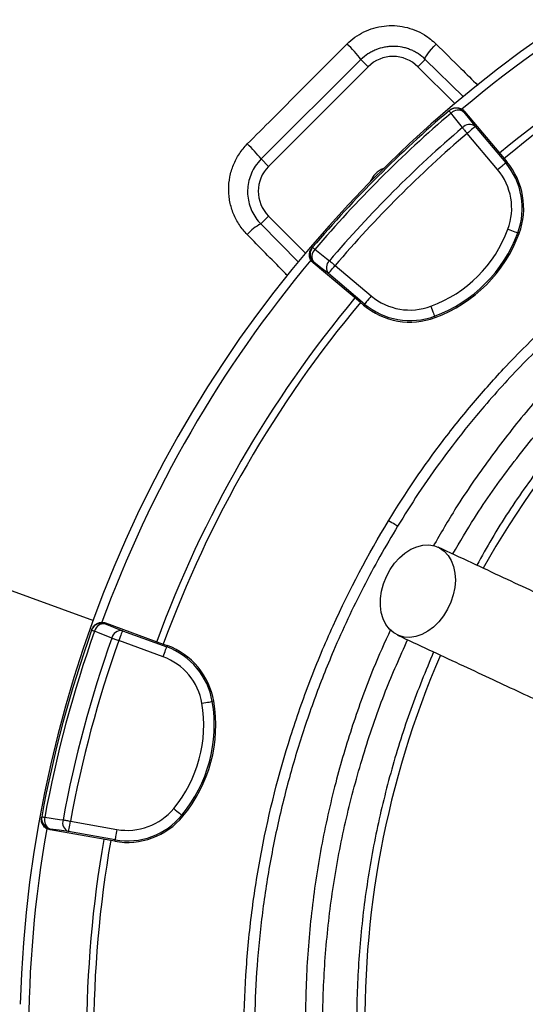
# Model space of a CAD drawing. Header units: millimetres. Extents: x 2267 to 4635, y 1105 to 5811.
# Tile 15 of 23: x 2594 to 2881, y 4644 to 5203. Entities that reach past the tile are written whole.
import ezdxf

# ---------------------------------------------------------------- set-up
doc = ezdxf.new("R2010")
doc.units = ezdxf.units.MM
doc.header["$LTSCALE"] = 2

msp = doc.modelspace()

# ---------------------------------------------------------------- linework, layer by layer
at = {"color": 7, "linetype": 'Continuous', "lineweight": 25}
for p, q in [((2787.84, 5180.12), (2731.11, 5123.71)), ((2787.84, 5180.12), (2791.89, 5176.07)), ((2824.39, 5180.29), (2820.17, 5176.07)), ((2791.89, 5176.07), (2735.32, 5119.5)), ((2841.1, 5155.14), (2820.17, 5176.07)), ((2838.24, 5151.4), (2837.87, 5151.1)), ((2846.72, 5150.7), (2846.36, 5150.38)), ((2846.72, 5150.7), (2869.21, 5123.9)), ((2852.82, 5142.11), (2870.09, 5121.54)), ((2865.49, 5117.68), (2848.23, 5138.26)), ((2731.11, 5123.71), (2735.32, 5119.5)), ((2869.21, 5123.9), (2870.74, 5122.08)), ((2870.74, 5122.08), (2870.09, 5121.54)), ((2730.88, 5086.78), (2735.32, 5091.22)), ((2735.32, 5091.22), (2756.25, 5070.29)), ((2877.78, 5081.42), (2876.98, 5081.72)), ((2760.3, 5073.52), (2759.99, 5073.16)), ((2761.01, 5065.03), (2760.7, 5064.67)), ((2787.49, 5042.18), (2760.7, 5064.67)), ((2773.13, 5063.16), (2793.71, 5045.9)), ((2789.85, 5041.3), (2769.28, 5058.57)), ((2789.31, 5040.66), (2787.49, 5042.18)), ((2789.31, 5040.66), (2789.85, 5041.3)), ((2829.97, 5033.61), (2829.68, 5034.41)), ((2559.93, 4889.11), (2635.76, 4861.51)), ((2634.9, 4856.5), (2634.74, 4856.05)), ((2642.61, 4860.13), (2642.45, 4859.68)), ((2642.61, 4860.13), (2675.48, 4848.17)), ((2652.18, 4855.75), (2677.42, 4846.56)), ((2675.37, 4840.93), (2650.13, 4850.12)), ((2675.48, 4848.17), (2677.71, 4847.36)), ((2677.71, 4847.36), (2677.42, 4846.56)), ((2704.14, 4815.67), (2703.3, 4815.52)), ((2606.35, 4750.08), (2606.26, 4749.61)), ((2686.64, 4750.36), (2685.99, 4750.9)), ((2611.21, 4743.09), (2611.12, 4742.62)), ((2622.64, 4747.53), (2649.1, 4742.87)), ((2645.57, 4736.54), (2611.12, 4742.62)), ((2648.05, 4736.96), (2621.6, 4741.63)), ((2647.91, 4736.13), (2645.57, 4736.54)), ((2647.91, 4736.13), (2648.05, 4736.96))]:
    msp.add_line(p, q, dxfattribs=at)
at = {"color": 8, "linetype": 'Continuous', "lineweight": 25}
for p, q in [((2846.1, 5158.93), (2824.39, 5180.29)), ((2730.88, 5086.78), (2752.31, 5065.12))]:
    msp.add_line(p, q, dxfattribs=at)
at = {"color": 7, "linetype": 'Continuous', "lineweight": 25, "flags": 128}
for points in [[(2824.39, 5180.29), (2824.35, 5180.73), (2824.59, 5181.44), (2825.1, 5182.37), (2825.85, 5183.49), (2826.82, 5184.77), (2827.96, 5186.14), (2829.24, 5187.56), (2830.61, 5188.97)], [(2837.87, 5151.1), (2837.89, 5151.07), (2837.95, 5151.01), (2838.04, 5150.9), (2838.17, 5150.75), (2838.33, 5150.56), (2838.53, 5150.33), (2838.76, 5150.06), (2839.01, 5149.76)], [(2845.47, 5141.49), (2840.25, 5148.18), (2839.01, 5149.76)], [(2846.36, 5150.38), (2849.52, 5146.34), (2852.82, 5142.11)], [(2845.47, 5141.49), (2845.76, 5141.15), (2846.06, 5140.79), (2846.39, 5140.41), (2846.74, 5140.01), (2847.1, 5139.58), (2847.47, 5139.15), (2847.85, 5138.71), (2848.23, 5138.26)], [(2852.82, 5142.11), (2852.71, 5142.02), (2852.43, 5141.78), (2851.99, 5141.42), (2851.42, 5140.94), (2850.73, 5140.36), (2849.95, 5139.7), (2849.1, 5139), (2848.23, 5138.26)], [(2865.49, 5117.68), (2866.37, 5118.42), (2867.22, 5119.13), (2868, 5119.78), (2868.69, 5120.36), (2869.26, 5120.84), (2869.69, 5121.21), (2869.97, 5121.44), (2870.09, 5121.54)], [(2871.36, 5083.8), (2872.44, 5083.4), (2873.47, 5083.02), (2874.43, 5082.66), (2875.27, 5082.35), (2875.97, 5082.09), (2876.5, 5081.89), (2876.84, 5081.77), (2876.98, 5081.72)], [(2760.3, 5073.52), (2760.32, 5073.5), (2760.38, 5073.44), (2760.49, 5073.35), (2760.64, 5073.22), (2760.83, 5073.06), (2761.07, 5072.86), (2761.33, 5072.63), (2761.63, 5072.38)], [(2761.63, 5072.38), (2768.32, 5067.15), (2769.9, 5065.92)], [(2769.28, 5058.57), (2765.05, 5061.87), (2761.01, 5065.03)], [(2769.28, 5058.57), (2769.37, 5058.69), (2769.61, 5058.97), (2769.97, 5059.4), (2770.45, 5059.97), (2771.03, 5060.66), (2771.69, 5061.44), (2772.4, 5062.29), (2773.13, 5063.16)], [(2769.9, 5065.92), (2770.24, 5065.64), (2770.6, 5065.33), (2770.98, 5065), (2771.39, 5064.65), (2771.81, 5064.29), (2772.24, 5063.92), (2772.68, 5063.55), (2773.13, 5063.16)], [(2793.71, 5045.9), (2792.97, 5045.02), (2792.26, 5044.18), (2791.61, 5043.39), (2791.03, 5042.7), (2790.55, 5042.13), (2790.19, 5041.7), (2789.95, 5041.42), (2789.85, 5041.3)], [(2827.59, 5040.03), (2827.99, 5038.96), (2828.37, 5037.92), (2828.73, 5036.97), (2829.04, 5036.12), (2829.3, 5035.42), (2829.5, 5034.89), (2829.62, 5034.55), (2829.68, 5034.41)], [(2808.63, 4915.11), (2808.47, 4915.21), (2808.14, 4915.41), (2807.64, 4915.71), (2807.01, 4916.1), (2806.25, 4916.56), (2805.39, 4917.08), (2804.47, 4917.64), (2803.52, 4918.22)], [(2802.26, 4886.56), (2804.36, 4890.45), (2806.87, 4894.03), (2809.72, 4897.19), (2812.84, 4899.86), (2816.15, 4901.97), (2819.56, 4903.47), (2822.99, 4904.31), (2826.34, 4904.48), (2829.54, 4903.97), (2832.49, 4902.79), (2835.13, 4900.97), (2837.37, 4898.56), (2839.17, 4895.63), (2840.48, 4892.25), (2841.26, 4888.5), (2841.5, 4884.49), (2841.18, 4880.31), (2840.32, 4876.08), (2838.93, 4871.91), (2837.06, 4867.89), (2834.75, 4864.15), (2832.07, 4860.77), (2829.07, 4857.84), (2825.85, 4855.44), (2822.48, 4853.63), (2819.04, 4852.46), (2815.64, 4851.95), (2812.35, 4852.13), (2809.27, 4852.98), (2806.47, 4854.48), (2804.02, 4856.6), (2801.99, 4859.28), (2800.43, 4862.45), (2799.38, 4866.02), (2798.87, 4869.92), (2798.91, 4874.02), (2799.5, 4878.24), (2800.63, 4882.46), (2802.26, 4886.56)], [(2634.74, 4856.05), (2634.77, 4856.04), (2634.85, 4856.02), (2634.99, 4855.97), (2635.17, 4855.9), (2635.41, 4855.82), (2635.7, 4855.72), (2636.03, 4855.6), (2636.4, 4855.47)], [(2646.13, 4851.53), (2638.26, 4854.71), (2636.4, 4855.47)], [(2642.45, 4859.68), (2647.21, 4857.76), (2652.18, 4855.75)], [(2652.18, 4855.75), (2652.13, 4855.61), (2652, 4855.27), (2651.81, 4854.73), (2651.55, 4854.03), (2651.25, 4853.19), (2650.9, 4852.23), (2650.52, 4851.19), (2650.13, 4850.12)], [(2646.13, 4851.53), (2646.54, 4851.39), (2646.99, 4851.23), (2647.46, 4851.06), (2647.96, 4850.88), (2648.49, 4850.7), (2649.02, 4850.51), (2649.57, 4850.31), (2650.13, 4850.12)], [(2675.37, 4840.93), (2675.76, 4842), (2676.14, 4843.04), (2676.49, 4844), (2676.8, 4844.84), (2677.05, 4845.55), (2677.24, 4846.08), (2677.37, 4846.42), (2677.42, 4846.56)], [(2697.39, 4814.52), (2698.52, 4814.71), (2699.61, 4814.9), (2700.61, 4815.07), (2701.5, 4815.22), (2702.24, 4815.34), (2702.8, 4815.44), (2703.16, 4815.5), (2703.3, 4815.52)], [(2681.37, 4754.73), (2682.25, 4754), (2683.1, 4753.29), (2683.89, 4752.64), (2684.58, 4752.07), (2685.16, 4751.59), (2685.59, 4751.23), (2685.87, 4751), (2685.99, 4750.9)], [(2606.35, 4750.08), (2606.38, 4750.08), (2606.46, 4750.06), (2606.6, 4750.04), (2606.8, 4750), (2607.04, 4749.95), (2607.34, 4749.9), (2607.69, 4749.83), (2608.08, 4749.76)], [(2608.08, 4749.76), (2616.48, 4748.58), (2618.47, 4748.31)], [(2621.6, 4741.63), (2616.29, 4742.37), (2611.21, 4743.09)], [(2618.47, 4748.31), (2618.9, 4748.23), (2619.36, 4748.14), (2619.86, 4748.05), (2620.38, 4747.95), (2620.93, 4747.85), (2621.49, 4747.75), (2622.06, 4747.64), (2622.64, 4747.53)], [(2621.6, 4741.63), (2621.63, 4741.78), (2621.69, 4742.13), (2621.79, 4742.69), (2621.92, 4743.43), (2622.07, 4744.31), (2622.25, 4745.32), (2622.44, 4746.41), (2622.64, 4747.53)], [(2649.1, 4742.87), (2648.9, 4741.74), (2648.7, 4740.65), (2648.53, 4739.65), (2648.37, 4738.76), (2648.24, 4738.03), (2648.14, 4737.47), (2648.08, 4737.11), (2648.05, 4736.96)]]:
    msp.add_lwpolyline(points, dxfattribs=at)
at = {"color": 7, "linetype": 'Continuous', "lineweight": 25}
for centre, radius, start, end in [((3286.86, 4624.53), 693, 1.57108, 178.42892), ((3286.86, 4624.53), 688, 110.06073, 129.93861), ((3286.86, 4624.53), 655, 110.09164, 129.90836), ((3286.86, 4624.53), 651, 110.0922, 129.9078), ((2742.3, 5147.12), 56.24, 35.9297, 48.1094), ((2806.03, 5161.93), 20, 45, 135), ((3286.86, 4624.53), 692, 130.45336, 139.54664), ((2841.76, 5146.53), 6, 39.9833, 130.435), ((2843.04, 5145.96), 5.53, 53.0966, 136.6441), ((3286.86, 4624.53), 690.24, 130.45336, 139.54664), ((3286.86, 4624.53), 679.76, 130.49145, 139.50855), ((2849.5, 5137.69), 5.53, 53.1025, 136.664), ((3286.86, 4624.53), 675.51, 130.49145, 139.50855), ((2671.86, 5076.76), 75.6, 38.393, 47.1934), ((2749.46, 5105.36), 20, 135, 225), ((2806.03, 5105.36), 14, 112.9953, 157.0047), ((2839.29, 5095.69), 34.21, 339.6514, 40), ((2839.29, 5095.69), 40.2, 339.6514, 40), ((2839.29, 5095.69), 41.05, 339.6514, 40), ((2741.65, 5065.14), 24.18, 116.4547, 139.8152), ((2801.79, 5109.6), 74.21, 290.3486, 339.6514), ((2801.79, 5109.6), 80.2, 290.3486, 339.6514), ((2801.79, 5109.6), 81.05, 290.3486, 339.6514), ((2764.86, 5069.63), 6, 139.565, 230.0167), ((2765.43, 5068.35), 5.53, 133.3559, 216.9034), ((3286.86, 4624.53), 688, 140.06013, 159.93652), ((2773.7, 5061.89), 5.53, 133.336, 216.8975), ((3316.02, 4633.73), 526, 125.6711, 150.6903), ((2815.7, 5072.1), 34.21, 230, 290.3486), ((3286.86, 4624.53), 655, 140.09164, 159.90836), ((3286.86, 4624.53), 651, 140.0922, 159.9078), ((2815.7, 5072.1), 41.05, 230, 290.3486), ((2815.7, 5072.1), 40.2, 230, 290.3486), ((3286.86, 4624.53), 692, 160.45336, 169.54664), ((3286.86, 4624.53), 690.24, 160.45336, 169.54664), ((2640.39, 4854.05), 6, 69.9828, 160.4358), ((2641.78, 4854.19), 5.53, 83.0972, 166.6439), ((2651.51, 4850.26), 5.53, 83.1027, 166.6637), ((3286.86, 4624.53), 679.76, 160.49145, 169.50855), ((3286.86, 4624.53), 675.51, 160.49145, 169.50855), ((2663.67, 4808.78), 40.2, 9.6514, 70), ((2663.67, 4808.78), 41.05, 9.6514, 70), ((2663.67, 4808.78), 34.21, 9.6514, 70), ((3316.02, 4633.73), 526, 156.6871, 206.8749), ((2624.24, 4802.08), 80.2, 320.3486, 9.6514), ((2624.24, 4802.08), 81.05, 320.3486, 9.6514), ((2624.24, 4802.08), 74.21, 320.3486, 9.6514), ((2655.03, 4776.55), 34.21, 260, 320.3486), ((2612.25, 4749), 6, 169.5642, 260.017), ((2613.38, 4748.18), 5.53, 163.3554, 246.9032), ((2655.03, 4776.55), 41.05, 260, 320.3486), ((2655.03, 4776.55), 40.2, 260, 320.3486), ((3286.86, 4624.53), 688, 170.06289, 180), ((2623.77, 4746.72), 5.53, 163.3362, 246.8975), ((3286.86, 4624.53), 655, 170.09164, 189.90836), ((3286.86, 4624.53), 651, 170.0922, 189.9078)]:
    msp.add_arc(centre, radius, start, end, dxfattribs=at)
for points, knots in [([(2327.88, 4972.38), (2330.64, 4987.89), (2336.17, 5018.94), (2347.52, 5064.89), (2361.05, 5110.24), (2375.92, 5151.92), (2391.57, 5190.01), (2407.51, 5224.66), (2424.88, 5258.62), (2443.82, 5292.15), (2464.36, 5325.15), (2486.52, 5357.56), (2510.02, 5389), (2536.46, 5421.34), (2565.94, 5454.42), (2598.53, 5488.07), (2632.52, 5520.31), (2668.2, 5551.38), (2705.57, 5581.16), (2744.6, 5609.58), (2784.84, 5636.26), (2826.73, 5661.48), (2870.28, 5685.09), (2915.44, 5706.98), (2961.55, 5726.8), (3009.03, 5744.7), (3057.86, 5760.53), (3107.94, 5774.22), (3158.6, 5785.61), (3203.03, 5793.71), (3230.59, 5797.56), (3241.04, 5799.02)], [0, 0, 0, 0, 0.0358344, 0.0717173, 0.1076004, 0.1434351, 0.1723333, 0.2012565, 0.2301798, 0.2590781, 0.2888162, 0.3185816, 0.3483476, 0.3780866, 0.4135781, 0.4491017, 0.4846252, 0.5201167, 0.5566892, 0.5932968, 0.6299045, 0.666477, 0.7044926, 0.7425477, 0.7806029, 0.8186185, 0.8579446, 0.8973117, 0.9366839, 0.9760168, 1, 1, 1, 1]), ([(3243.85, 5793.36), (3232.78, 5791.82), (3205.24, 5788.01), (3161.48, 5780.07), (3112.73, 5769.22), (3064.5, 5756.23), (3016.39, 5740.93), (2968.53, 5723.18), (2921.03, 5702.98), (2874.52, 5680.57), (2830.6, 5656.8), (2789.24, 5631.95), (2750.36, 5606.27), (2712.6, 5578.97), (2675.67, 5549.81), (2639.69, 5518.76), (2604.74, 5485.83), (2571.27, 5451.41), (2541.55, 5418.1), (2515.42, 5386.18), (2492.67, 5355.86), (2471.19, 5324.65), (2450.83, 5292.26), (2431.7, 5258.71), (2413.84, 5224.04), (2397.48, 5188.64), (2381.6, 5150.13), (2366.81, 5108.37), (2352.94, 5063.36), (2343.28, 5017.57), (2333.78, 4987.07), (2333.78, 4971.42), (2333.78, 4971.42)], [0, 0, 0, 0, 0.025529, 0.063526, 0.101559, 0.139587, 0.177578, 0.216846, 0.256157, 0.295468, 0.334735, 0.370184, 0.405666, 0.441147, 0.476596, 0.513125, 0.549689, 0.586253, 0.622782, 0.651616, 0.680475, 0.709334, 0.738168, 0.767837, 0.797533, 0.82723, 0.856899, 0.89265, 0.92845, 0.964249, 1, 1, 1, 1, 1]), ([(2779.85, 5188.98), (2781.33, 5190.32), (2784.28, 5193), (2789.47, 5196.03), (2795.05, 5198.2), (2800.92, 5199.4), (2806.89, 5199.6), (2812.84, 5198.83), (2818.58, 5197.04), (2824.79, 5194.02), (2828.45, 5190.84), (2830.61, 5188.97)], [0, 0, 0, 0, 0.1054115, 0.2108163, 0.3161465, 0.4214817, 0.5270113, 0.6325542, 0.7399281, 0.8473165, 1, 1, 1, 1]), ([(2723.23, 5132.22), (2727.94, 5136.94), (2746.81, 5155.87), (2765.68, 5174.78), (2779.85, 5188.98)], [0, 0, 0, 0, 0.249092, 1, 1, 1, 1]), ([(2824.39, 5180.29), (2823.19, 5181.45), (2821.89, 5182.49), (2819.8, 5183.87), (2819.07, 5184.29), (2817.6, 5185.07), (2816.09, 5185.77), (2814.52, 5186.33), (2812.92, 5186.81), (2812.1, 5187.01), (2809.61, 5187.51), (2807.94, 5187.67), (2805.41, 5187.68), (2804.57, 5187.64), (2802.87, 5187.48), (2802.02, 5187.35), (2799.52, 5186.86), (2797.9, 5186.38), (2795.53, 5185.41), (2794.74, 5185.04), (2793.23, 5184.24), (2792.5, 5183.8), (2790.38, 5182.4), (2789.06, 5181.33), (2787.84, 5180.12)], [0, 0, 0, 0, 0.125, 0.125, 0.1875, 0.1875, 0.25, 0.3125, 0.3125, 0.375, 0.375, 0.5, 0.5, 0.5625, 0.5625, 0.625, 0.625, 0.75, 0.75, 0.8125, 0.8125, 0.875, 0.875, 1, 1, 1, 1]), ([(3231.56, 5164.02), (3221.27, 5162.61), (3200.68, 5159.79), (3170.2, 5153.19), (3140.12, 5145.15), (3108.95, 5135.32), (3076.88, 5123.32), (3044.29, 5108.5), (3012.79, 5091.55), (2982.63, 5072.53), (2954.41, 5051.76), (2928.21, 5029.34), (2903.98, 5005.51), (2881.39, 4980.17), (2860.6, 4953.47), (2842.98, 4928.02), (2833.14, 4911.05), (2828.92, 4903.77)], [0, 0, 0, 0, 0.061908, 0.123918, 0.185972, 0.247942, 0.319255, 0.390836, 0.462487, 0.534029, 0.60531, 0.673782, 0.742475, 0.811266, 0.880006, 0.948518, 1, 1, 1, 1]), ([(2803.52, 4918.22), (2813.07, 4933.95), (2823.41, 4949.13), (2840.09, 4971.04), (2845.84, 4978.21), (2857.74, 4992.26), (2863.85, 4999.1), (2882.63, 5019.05), (2895.77, 5031.63), (2923.26, 5055.34), (2937.6, 5066.48), (2960.04, 5082.1), (2967.67, 5087.12), (2979.35, 5094.37), (2983.28, 5096.75), (2991.22, 5101.4), (2995.22, 5103.67), (3015.29, 5114.73), (3031.7, 5122.67), (3065.16, 5136.8), (3082.22, 5142.98), (3108.32, 5150.94), (3117.1, 5153.37), (3134.83, 5157.79), (3143.78, 5159.77), (3152.81, 5161.53)], [0, 0, 0, 0, 0.125, 0.125, 0.1875, 0.1875, 0.25, 0.25, 0.375, 0.375, 0.5, 0.5, 0.5625, 0.5625, 0.59375, 0.59375, 0.625, 0.625, 0.75, 0.75, 0.875, 0.875, 0.9375, 0.9375, 1, 1, 1, 1]), ([(3153.96, 5155.64), (3142.54, 5153.18), (3119.65, 5148.25), (3086.02, 5137.93), (3053.07, 5125.55), (3021.07, 5110.98), (2990.17, 5094.31), (2960.5, 5075.53), (2932.12, 5054.76), (2905.16, 5032.12), (2879.79, 5007.76), (2861.35, 4987.46), (2846.25, 4969.23), (2834.04, 4953.38), (2820.61, 4934.31), (2812.5, 4921.32), (2808.63, 4915.11)], [0, 0, 0, 0, 0.080899, 0.162075, 0.243341, 0.324512, 0.405407, 0.486315, 0.567501, 0.64878, 0.729965, 0.810873, 0.838537, 0.893937, 0.949336, 1, 1, 1, 1]), ([(2838.24, 5151.4), (2838.54, 5151.66), (2838.86, 5151.89), (2839.55, 5152.27), (2839.91, 5152.43), (2840.67, 5152.67), (2841.05, 5152.75), (2841.83, 5152.84), (2842.23, 5152.85), (2843.02, 5152.78), (2843.4, 5152.71), (2844.17, 5152.5), (2844.53, 5152.35), (2845.23, 5151.99), (2845.56, 5151.77), (2846.18, 5151.28), (2846.47, 5151), (2846.72, 5150.7)], [0, 0, 0, 0, 0.125, 0.125, 0.25, 0.25, 0.375, 0.375, 0.5, 0.5, 0.625, 0.625, 0.75, 0.75, 0.875, 0.875, 1, 1, 1, 1]), ([(2839.99, 4899.32), (2844.01, 4906.15), (2854.27, 4923.59), (2873.26, 4950.16), (2896.53, 4979.04), (2921.86, 5006.27), (2949.01, 5031.81), (2977.89, 5055.5), (3008.36, 5077.27), (3040.29, 5096.98), (3073.52, 5114.59), (3107.92, 5129.93), (3143.26, 5143.17), (3167.5, 5150.01), (3179.62, 5153.43)], [0, 0, 0, 0, 0.055365, 0.14124, 0.227117, 0.312992, 0.398869, 0.484744, 0.570621, 0.656496, 0.742373, 0.828248, 0.914123, 1, 1, 1, 1]), ([(2723.18, 5080.74), (2721.5, 5082.45), (2720.02, 5084.29), (2718.07, 5087.25), (2717.46, 5088.27), (2716.35, 5090.38), (2715.84, 5091.46), (2714.49, 5094.76), (2713.81, 5097.02), (2713.12, 5100.51), (2712.95, 5101.68), (2712.71, 5104.06), (2712.65, 5105.25), (2712.64, 5108.8), (2712.86, 5111.16), (2713.54, 5114.66), (2713.83, 5115.84), (2714.51, 5118.12), (2715.3, 5120.36), (2716.3, 5122.51), (2717.41, 5124.61), (2718.02, 5125.64), (2720.02, 5128.65), (2721.53, 5130.51), (2723.23, 5132.22)], [0, 0, 0, 0, 0.125, 0.125, 0.1875, 0.1875, 0.25, 0.25, 0.375, 0.375, 0.4375, 0.4375, 0.5, 0.5, 0.625, 0.625, 0.6875, 0.6875, 0.75, 0.8125, 0.8125, 0.875, 0.875, 1, 1, 1, 1]), ([(2731.11, 5123.71), (2729.91, 5122.36), (2727.71, 5119.9), (2725.47, 5115.67), (2724.02, 5111.45), (2723.32, 5107.04), (2723.37, 5102.58), (2724.18, 5098.19), (2725.72, 5094.01), (2727.92, 5090.12), (2729.89, 5087.89), (2730.88, 5086.78)], [0, 0, 0, 0, 0.13053, 0.238663, 0.346808, 0.455661, 0.564522, 0.673381, 0.78224, 0.891123, 1, 1, 1, 1]), ([(2760.7, 5064.67), (2760.39, 5064.92), (2760.12, 5065.2), (2759.63, 5065.82), (2759.41, 5066.15), (2759.04, 5066.85), (2758.9, 5067.22), (2758.68, 5067.98), (2758.61, 5068.37), (2758.54, 5069.15), (2758.55, 5069.55), (2758.64, 5070.33), (2758.72, 5070.72), (2758.96, 5071.47), (2759.12, 5071.83), (2759.5, 5072.53), (2759.73, 5072.85), (2759.99, 5073.16)], [0, 0, 0, 0, 0.125, 0.125, 0.25, 0.25, 0.375, 0.375, 0.5, 0.5, 0.625, 0.625, 0.75, 0.75, 0.875, 0.875, 1, 1, 1, 1]), ([(3006.91, 5064.36), (2997.38, 5057.24), (2978.29, 5042.98), (2951.56, 5019.16), (2926.33, 4993.72), (2902.89, 4966.67), (2881.44, 4938.09), (2865.02, 4913.46), (2856.53, 4897.95), (2853.76, 4892.89)], [0, 0, 0, 0, 0.1539047, 0.3083341, 0.4629435, 0.6173772, 0.7712857, 0.9253102, 1, 1, 1, 1]), ([(3164.86, 4071.67), (3142.84, 4076.55), (3121.25, 4082.71), (3089.49, 4093.85), (3079.01, 4097.87), (3063.45, 4104.4), (3058.29, 4106.65), (3048.03, 4111.32), (3042.94, 4113.73), (3017.74, 4126.11), (2998.34, 4137.13), (2961, 4161.32), (2943.08, 4174.5), (2917.3, 4195.91), (2908.89, 4203.31), (2896.57, 4214.85), (2892.51, 4218.77), (2884.53, 4226.7), (2880.6, 4230.71), (2861.33, 4251.04), (2846.99, 4268.1), (2820.4, 4303.75), (2808.15, 4322.35), (2794.19, 4346.58), (2791.46, 4351.48), (2786.15, 4361.37), (2783.55, 4366.37), (2775.99, 4381.5), (2771.28, 4391.69), (2758.09, 4422.53), (2750.58, 4443.48), (2738.03, 4486.15), (2733, 4507.87), (2728.32, 4535.51), (2727.46, 4541.06), (2726.3, 4549.43), (2725.93, 4552.22), (2725.24, 4557.82), (2724.91, 4560.61), (2723.39, 4574.6), (2722.52, 4585.8), (2720.88, 4619.43), (2721.11, 4641.87), (2723.1, 4669.98), (2723.58, 4675.6), (2724.71, 4686.78), (2725.35, 4692.36), (2727.53, 4709.02), (2729.31, 4720.04), (2735.61, 4752.88), (2741.08, 4774.46), (2751.21, 4806.36), (2754.91, 4816.91), (2760.94, 4832.62), (2763.04, 4837.84), (2767.39, 4848.23), (2769.65, 4853.4), (2781.3, 4879.04), (2791.81, 4898.94), (2803.52, 4918.22)], [0, 0, 0, 0, 0.0625, 0.0625, 0.09375, 0.09375, 0.109375, 0.109375, 0.125, 0.125, 0.1875, 0.1875, 0.25, 0.25, 0.28125, 0.28125, 0.296875, 0.296875, 0.3125, 0.3125, 0.375, 0.375, 0.4375, 0.4375, 0.453125, 0.453125, 0.46875, 0.46875, 0.5, 0.5, 0.5625, 0.5625, 0.625, 0.625, 0.640625, 0.640625, 0.648437, 0.648437, 0.65625, 0.65625, 0.6875, 0.6875, 0.75, 0.75, 0.765625, 0.765625, 0.78125, 0.78125, 0.8125, 0.8125, 0.875, 0.875, 0.90625, 0.90625, 0.921875, 0.921875, 0.9375, 0.9375, 1, 1, 1, 1]), ([(2808.63, 4915.11), (2805.25, 4909.41), (2798.48, 4898.01), (2789.1, 4880.43), (2780.28, 4862.53), (2770.77, 4841.3), (2761.01, 4816.62), (2751.53, 4788.36), (2743.49, 4759.38), (2736.98, 4729.74), (2732.05, 4699.53), (2728.84, 4669.63), (2727.25, 4640.13), (2727.19, 4611.01), (2728.66, 4581.82), (2731.72, 4552.07), (2736.47, 4521.94), (2743.01, 4491.56), (2751.29, 4461.29), (2761.37, 4431.25), (2773.25, 4401.56), (2786.68, 4372.86), (2801.55, 4345.23), (2817.78, 4318.72), (2835.61, 4292.9), (2855.06, 4267.9), (2876.1, 4243.81), (2898.26, 4221.17), (2921.45, 4200.02), (2945.54, 4180.38), (2970.9, 4161.88), (2997.6, 4144.84), (3017.72, 4133.04), (3029.08, 4127.49), (3030.85, 4126.63)], [0, 0, 0, 0, 0.021642, 0.043284, 0.065035, 0.086787, 0.11921, 0.151655, 0.184077, 0.217365, 0.250679, 0.283967, 0.31553, 0.347092, 0.379001, 0.410909, 0.444709, 0.478535, 0.512336, 0.547119, 0.58193, 0.616713, 0.650512, 0.684338, 0.718137, 0.752918, 0.787726, 0.822507, 0.856312, 0.890142, 0.923947, 0.958735, 0.993552, 1, 1, 1, 1]), ([(2960.32, 4843.2), (2958.98, 4843.83), (2955.92, 4845.26), (2949.1, 4848.43), (2939.98, 4852.69), (2928.92, 4857.85), (2916.11, 4863.82), (2901.68, 4870.55), (2885.81, 4877.95), (2868.73, 4885.91), (2850.58, 4894.37), (2838.12, 4900.18), (2831.78, 4903.14)], [0, 0, 0, 0, 0.067588, 0.154393, 0.245578, 0.341085, 0.440586, 0.544166, 0.65194, 0.763818, 0.879821, 1, 1, 1, 1]), ([(2634.9, 4856.5), (2635.19, 4857.12), (2635.77, 4858.34), (2637.35, 4859.69), (2639.24, 4860.46), (2641.08, 4860.57), (2642.17, 4860.26), (2642.61, 4860.13)], [0, 0, 0, 0, 0.213873, 0.427754, 0.641574, 0.855265, 1, 1, 1, 1]), ([(2804.64, 4856.45), (2801.29, 4849.04), (2793.24, 4831.22), (2782.81, 4802.14), (2772.74, 4768.32), (2764.84, 4732.74), (2759.28, 4695.5), (2756.35, 4657.94), (2756.03, 4620.32), (2758.37, 4582.99), (2763.33, 4546.08), (2770.8, 4509.67), (2780.74, 4473.77), (2793.18, 4438.67), (2806.05, 4408.39), (2815.58, 4390.27), (2819.33, 4383.14)], [0, 0, 0, 0, 0.049519, 0.119096, 0.188479, 0.26507, 0.341929, 0.418881, 0.495743, 0.572336, 0.647905, 0.72373, 0.799637, 0.875454, 0.951017, 1, 1, 1, 1]), ([(2826.92, 4386.68), (2825.4, 4389.43), (2817.91, 4402.93), (2806.73, 4428.28), (2793.56, 4462.58), (2783.01, 4497.75), (2774.9, 4533.5), (2769.31, 4569.71), (2766.28, 4606.19), (2765.79, 4642.79), (2767.88, 4679.34), (2772.51, 4715.67), (2779.67, 4751.62), (2789.38, 4786.99), (2800.76, 4820.13), (2810.04, 4840.96), (2814.33, 4850.59)], [0, 0, 0, 0, 0.019508, 0.095754, 0.171998, 0.248244, 0.324488, 0.400734, 0.476978, 0.553224, 0.629468, 0.705714, 0.781958, 0.858204, 0.934448, 1, 1, 1, 1]), ([(2808.54, 4853.29), (2814.52, 4850.5), (2826.39, 4844.97), (2843.87, 4836.82), (2860.69, 4828.97), (2876.68, 4821.52), (2891.59, 4814.57), (2905.15, 4808.24), (2916.61, 4802.9), (2925.87, 4798.58), (2932.63, 4795.43), (2935.68, 4794.01), (2937.01, 4793.39)], [0, 0, 0, 0, 0.113512, 0.2252, 0.335105, 0.443266, 0.549589, 0.654173, 0.757142, 0.845616, 0.932496, 1, 1, 1, 1]), ([(2829.09, 4843.71), (2824.63, 4832.88), (2815.63, 4811.04), (2804.94, 4777.13), (2796.38, 4742.38), (2790.22, 4707.06), (2786.41, 4671.37), (2784.98, 4635.55), (2785.97, 4599.75), (2789.42, 4564.11), (2795.28, 4528.71), (2803.48, 4493.74), (2814, 4459.45), (2826.62, 4425.94), (2836.92, 4404.46), (2842.06, 4393.74)], [0, 0, 0, 0, 0.075598, 0.152409, 0.229292, 0.306438, 0.383673, 0.46082, 0.537704, 0.61464, 0.691838, 0.769125, 0.846324, 0.923262, 1, 1, 1, 1]), ([(2611.12, 4742.62), (2610.73, 4742.69), (2610.35, 4742.79), (2609.62, 4743.08), (2609.26, 4743.26), (2608.6, 4743.68), (2608.29, 4743.93), (2607.72, 4744.47), (2607.46, 4744.78), (2607.01, 4745.42), (2606.82, 4745.77), (2606.5, 4746.49), (2606.38, 4746.87), (2606.22, 4747.64), (2606.17, 4748.03), (2606.16, 4748.83), (2606.19, 4749.22), (2606.26, 4749.61)], [0, 0, 0, 0, 0.125, 0.125, 0.25, 0.25, 0.375, 0.375, 0.5, 0.5, 0.625, 0.625, 0.75, 0.75, 0.875, 0.875, 1, 1, 1, 1])]:
    msp.add_open_spline(points, degree=3, knots=knots, dxfattribs=at)
at = {"color": 8, "linetype": 'Continuous', "lineweight": 25}
for points, knots in [([(2830.61, 5188.97), (2835.28, 5184.34), (2843.15, 5176.54), (2851.06, 5168.69), (2854.28, 5165.49)], [0, 0, 0, 0, 0.592705, 1, 1, 1, 1]), ([(2745.93, 5057.61), (2745.22, 5058.33), (2737.61, 5066.04), (2730.04, 5073.75), (2723.18, 5080.74)], [0, 0, 0, 0, 0.092944, 1, 1, 1, 1])]:
    msp.add_open_spline(points, degree=3, knots=knots, dxfattribs=at)

doc.saveas('drawing.dxf')
